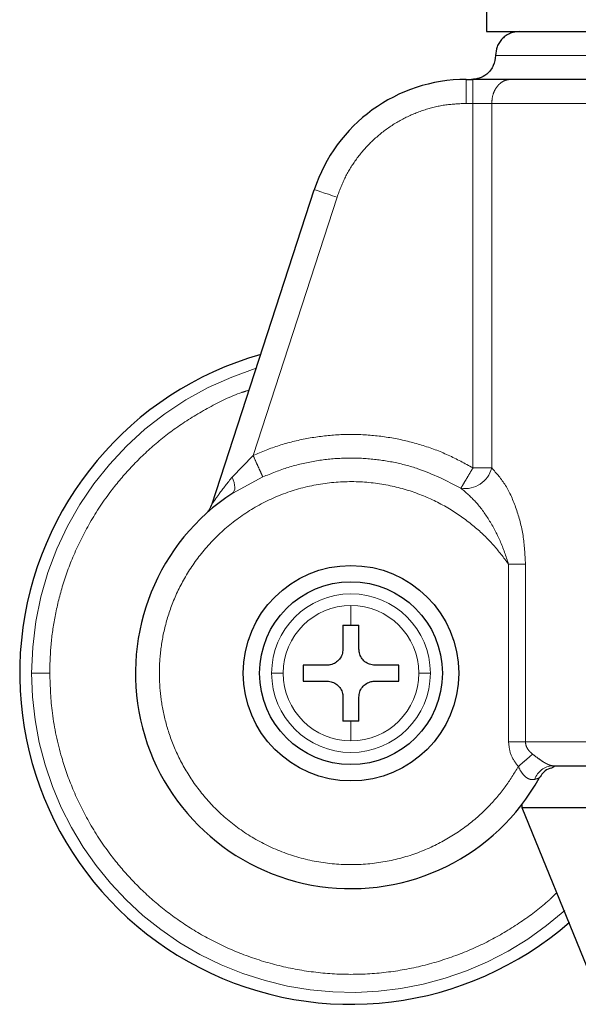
# Model space of a CAD drawing. Header units: millimetres. Extents: x 37 to 252, y 66 to 151.
# Tile 2 of 68: x 49.51 to 50.72, y 66.34 to 68.48. Entities that reach past the tile are written whole.
import ezdxf

# ---------------------------------------------------------------- set-up
doc = ezdxf.new("R2010")
doc.units = ezdxf.units.MM
doc.linetypes.add('PHANTOM', pattern=[12.7, 6.35, -1.27, 1.27, -1.27, 1.27, -1.27])

msp = doc.modelspace()

# ---------------------------------------------------------------- linework, layer by layer
at = {"color": 7, "linetype": 'Continuous', "lineweight": 25}
for p, q in [((50.5241, 68.5696), (50.5241, 68.458)), ((50.5241, 68.458), (52.1204, 68.458)), ((50.4795, 68.3539), (50.4943, 68.3539)), ((49.9275, 67.4312), (50.1494, 68.1141)), ((50.2118, 67.1671), (50.2292, 67.1671)), ((50.2118, 67.1671), (50.2118, 67.1151)), ((50.2292, 67.1671), (50.2465, 67.1671)), ((50.2465, 67.1151), (50.2465, 67.1671)), ((50.1771, 67.0804), (50.1251, 67.0804)), ((50.1251, 67.0804), (50.1251, 67.0457)), ((50.3333, 67.0804), (50.2812, 67.0804)), ((50.3333, 67.0457), (50.3333, 67.0804)), ((50.1251, 67.0457), (50.1771, 67.0457)), ((50.2812, 67.0457), (50.3333, 67.0457)), ((50.2118, 67.011), (50.2118, 66.9589)), ((50.2465, 66.9589), (50.2465, 67.011)), ((50.2292, 66.9589), (50.2118, 66.9589)), ((50.2465, 66.9589), (50.2292, 66.9589)), ((50.6016, 66.7705), (50.6016, 66.7789)), ((52.1377, 66.7705), (50.6016, 66.7705)), ((50.7426, 66.4235), (50.6016, 66.7705))]:
    msp.add_line(p, q, dxfattribs=at)
at = {"color": 8, "linetype": 'PHANTOM', "lineweight": 18}
for p, q in [((50.5432, 68.406), (51.3223, 68.406)), ((50.4795, 68.3019), (50.4795, 68.3539)), ((50.4943, 68.3539), (50.4943, 68.3019)), ((50.4943, 68.3019), (50.4795, 68.3019)), ((50.4943, 68.3019), (50.4943, 67.5093)), ((50.535, 68.3019), (50.4943, 68.3019)), ((50.535, 68.3019), (51.3723, 68.3019)), ((50.535, 67.5093), (50.535, 68.3019)), ((50.1989, 68.098), (50.0165, 67.5365)), ((49.9709, 67.4893), (50.0165, 67.5365)), ((50.535, 67.5093), (50.4943, 67.5093)), ((50.0375, 67.4897), (49.9721, 67.4546)), ((50.5716, 66.9138), (50.5716, 67.3)), ((50.6085, 67.3), (50.5716, 67.3)), ((50.6085, 66.9138), (50.6085, 67.3)), ((50.2292, 67.1671), (50.2292, 67.2104)), ((50.2292, 66.9157), (50.2292, 66.9589)), ((50.5716, 66.9138), (50.6085, 66.9138)), ((51.3223, 66.9138), (50.6085, 66.9138))]:
    msp.add_line(p, q, dxfattribs=at)
at = {"color": 8, "linetype": 'PHANTOM', "lineweight": 18, "flags": 128}
for points in [[(50.1494, 68.1141), (50.1504, 68.1138), (50.1532, 68.1129), (50.1578, 68.1114), (50.1639, 68.1094), (50.1714, 68.107), (50.18, 68.1042), (50.1893, 68.1012), (50.1989, 68.098)], [(49.9721, 67.4546), (49.9741, 67.4566), (49.9756, 67.4594), (49.9764, 67.4629), (49.9766, 67.4672), (49.9761, 67.472), (49.975, 67.4774), (49.9732, 67.4832), (49.9709, 67.4893)]]:
    msp.add_lwpolyline(points, dxfattribs=at)
at = {"color": 7, "linetype": 'Continuous', "lineweight": 25}
for radius in [0.2342, 0.1987]:
    msp.add_circle((50.2292, 67.063), radius, dxfattribs=at)
for centre, radius, start, end in [((50.4795, 68.0069), 0.347, 90, 162), ((50.2292, 67.063), 0.72, 105.8112, 311.2516), ((50.2292, 67.063), 0.4685, 123.2858, 330.8783)]:
    msp.add_arc(centre, radius, start, end, dxfattribs=at)
at = {"color": 8, "linetype": 'PHANTOM', "lineweight": 18}
for centre, radius, start, end in [((50.2292, 67.063), 0.6941, 107.2538, 180), ((50.4775, 67.5237), 0.0593, 260.8942, 345.8891), ((50.2292, 67.063), 0.1725, 0, 180), ((50.2292, 67.063), 0.1473, 90, 180), ((50.2292, 67.063), 0.1473, 0, 90), ((50.2292, 67.063), 0.6941, 180, 312.0009), ((50.2292, 67.063), 0.1725, 180, 0), ((50.2292, 67.063), 0.1473, 180, 270), ((50.2292, 67.063), 0.1473, 270, 0), ((50.6698, 66.8184), 0.0434, 92.9216, 161.4492)]:
    msp.add_arc(centre, radius, start, end, dxfattribs=at)
at = {"color": 7, "linetype": 'Continuous', "lineweight": 25}
for points, knots in [([(50.5953, 68.458), (50.5887, 68.4573), (50.5786, 68.4563), (50.5665, 68.4498), (50.5582, 68.443), (50.5515, 68.4347), (50.545, 68.4226), (50.5439, 68.4125), (50.5432, 68.406)], [0, 0, 0, 0, 0.239458, 0.36836, 0.500009, 0.631642, 0.760548, 1, 1, 1, 1]), ([(50.5432, 68.406), (50.5423, 68.3986), (50.5404, 68.3832), (50.5263, 68.3658), (50.5088, 68.3556), (50.4969, 68.3545), (50.4912, 68.3539)], [0, 0, 0, 0, 0.270269, 0.562432, 0.789739, 1, 1, 1, 1]), ([(50.5758, 68.3539), (50.5706, 68.3539), (50.5601, 68.3539), (50.5399, 68.3539), (50.5176, 68.3539), (50.502, 68.3539), (50.4943, 68.3539)], [0, 0, 0, 0, 0.246822, 0.500003, 0.753182, 1, 1, 1, 1]), ([(51.3697, 68.3539), (51.333, 68.3539), (51.2586, 68.3539), (51.1468, 68.3539), (51.036, 68.3539), (50.9285, 68.3539), (50.8266, 68.3539), (50.7328, 68.3539), (50.6479, 68.3539), (50.5996, 68.3539), (50.5758, 68.3539)], [0, 0, 0, 0, 0.121921, 0.246443, 0.372763, 0.5, 0.627238, 0.753557, 0.87808, 1, 1, 1, 1]), ([(49.9131, 67.4088), (49.9163, 67.4121), (49.9225, 67.4186), (49.9258, 67.427), (49.9275, 67.4312)], [0, 0, 0, 0, 0.500016, 1, 1, 1, 1]), ([(50.2118, 67.1151), (50.2114, 67.1112), (50.2107, 67.1034), (50.2047, 67.093), (50.196, 67.0852), (50.1862, 67.081), (50.1797, 67.0806), (50.1771, 67.0804)], [0, 0, 0, 0, 0.214183, 0.428395, 0.641871, 0.855052, 1, 1, 1, 1]), ([(50.2812, 67.0804), (50.2773, 67.0808), (50.2696, 67.0815), (50.2592, 67.0875), (50.2513, 67.0962), (50.2471, 67.106), (50.2467, 67.1125), (50.2465, 67.1151)], [0, 0, 0, 0, 0.214176, 0.428385, 0.641874, 0.855031, 1, 1, 1, 1]), ([(50.1771, 67.0457), (50.181, 67.0453), (50.1888, 67.0445), (50.1992, 67.0386), (50.207, 67.0298), (50.2112, 67.0201), (50.2116, 67.0136), (50.2118, 67.011)], [0, 0, 0, 0, 0.2141709, 0.4283719, 0.6418709, 0.8550307, 1, 1, 1, 1]), ([(50.2465, 67.011), (50.2469, 67.0149), (50.2477, 67.0226), (50.2536, 67.033), (50.2624, 67.0409), (50.2721, 67.0451), (50.2786, 67.0455), (50.2812, 67.0457)], [0, 0, 0, 0, 0.214181, 0.428391, 0.641874, 0.855042, 1, 1, 1, 1]), ([(50.6705, 66.86), (50.6705, 66.86), (50.6684, 66.8558), (50.6561, 66.8565), (50.6463, 66.8462), (50.641, 66.8387), (50.6384, 66.8351)], [0, 0, 0, 0, 0.000032, 0.337301, 0.674558, 1, 1, 1, 1]), ([(50.6676, 66.8618), (50.6975, 66.8618), (50.7576, 66.8618), (50.86, 66.8618), (50.9697, 66.8618), (51.0851, 66.8618), (51.2032, 66.8618), (51.2828, 66.8618), (51.3223, 66.8618)], [0, 0, 0, 0, 0.165108, 0.332427, 0.5009, 0.669156, 0.835866, 1, 1, 1, 1])]:
    msp.add_open_spline(points, degree=3, knots=knots, dxfattribs=at)
at = {"color": 8, "linetype": 'PHANTOM', "lineweight": 18}
for points, knots in [([(50.5758, 68.3539), (50.5706, 68.3532), (50.5628, 68.3521), (50.5533, 68.3457), (50.5468, 68.3389), (50.5415, 68.3306), (50.5364, 68.3185), (50.5356, 68.3084), (50.535, 68.3019)], [0, 0, 0, 0, 0.239458, 0.36836, 0.499998, 0.631641, 0.760548, 1, 1, 1, 1]), ([(50.4795, 68.3019), (50.4647, 68.3012), (50.4346, 68.2999), (50.3898, 68.2891), (50.3461, 68.2715), (50.3053, 68.2466), (50.2691, 68.2155), (50.2388, 68.1794), (50.2147, 68.1401), (50.2041, 68.1119), (50.1989, 68.098)], [0, 0, 0, 0, 0.119581, 0.24369, 0.37101, 0.500001, 0.628988, 0.75631, 0.880418, 1, 1, 1, 1]), ([(49.5744, 67.063), (49.5749, 67.0824), (49.5759, 67.1224), (49.5846, 67.1839), (49.6, 67.2491), (49.6242, 67.3175), (49.6588, 67.3881), (49.7008, 67.4523), (49.7481, 67.509), (49.7985, 67.558), (49.8562, 67.6031), (49.9211, 67.642), (49.9724, 67.6675), (50.0025, 67.6768), (50.0079, 67.6785)], [0, 0, 0, 0, 0.072427, 0.149648, 0.231581, 0.322606, 0.420389, 0.525041, 0.608657, 0.696189, 0.787384, 0.881872, 0.979169, 1, 1, 1, 1]), ([(50.0165, 67.5365), (50.0352, 67.5442), (50.073, 67.5597), (50.1332, 67.5743), (50.1955, 67.5823), (50.2588, 67.5825), (50.3217, 67.5751), (50.3826, 67.5601), (50.4408, 67.5387), (50.4766, 67.519), (50.4943, 67.5093)], [0, 0, 0, 0, 0.121853, 0.246365, 0.372713, 0.500001, 0.627287, 0.753636, 0.878146, 1, 1, 1, 1]), ([(50.0165, 67.5365), (50.0189, 67.5311), (50.0239, 67.52), (50.0305, 67.5053), (50.0356, 67.4941), (50.0369, 67.4911), (50.0375, 67.4897)], [0, 0, 0, 0, 0.2421428, 0.5000096, 0.7578644, 1, 1, 1, 1]), ([(50.4681, 67.4651), (50.4375, 67.4809), (50.3907, 67.5049), (50.3215, 67.5226), (50.2658, 67.5305), (50.2082, 67.5315), (50.15, 67.5252), (50.0924, 67.512), (50.0558, 67.4971), (50.0375, 67.4897)], [0, 0, 0, 0, 0.229362, 0.351091, 0.476636, 0.605235, 0.735995, 0.867932, 1, 1, 1, 1]), ([(50.4943, 67.5093), (50.4913, 67.5042), (50.4851, 67.4937), (50.4768, 67.4798), (50.4706, 67.4693), (50.4689, 67.4665), (50.4681, 67.4651)], [0, 0, 0, 0, 0.241857, 0.499605, 0.757569, 1, 1, 1, 1]), ([(50.535, 67.5093), (50.5456, 67.4975), (50.5668, 67.4737), (50.5896, 67.421), (50.6052, 67.3626), (50.6074, 67.321), (50.6085, 67.3)], [0, 0, 0, 0, 0.2458981, 0.4943402, 0.7459083, 1, 1, 1, 1]), ([(50.5716, 67.3), (50.561, 67.3142), (50.5389, 67.3437), (50.4969, 67.3837), (50.4463, 67.4204), (50.3863, 67.4507), (50.3183, 67.472), (50.2442, 67.4815), (50.1673, 67.4773), (50.0913, 67.4586), (50.0203, 67.4261), (49.9578, 67.3819), (49.9061, 67.329), (49.8663, 67.2711), (49.8383, 67.2113), (49.821, 67.1524), (49.8129, 67.0963), (49.8122, 67.0429), (49.8181, 66.9898), (49.8315, 66.9349), (49.8544, 66.8779), (49.888, 66.8211), (49.9331, 66.7673), (49.9896, 66.7197), (50.0561, 66.6817), (50.1298, 66.6561), (50.2072, 66.6448), (50.2843, 66.648), (50.3571, 66.6645), (50.4228, 66.6922), (50.4796, 66.7282), (50.5265, 66.7696), (50.5644, 66.8134), (50.5836, 66.845), (50.5928, 66.8601)], [0, 0, 0, 0, 0.024611, 0.051424, 0.080457, 0.111629, 0.144739, 0.17945, 0.21529, 0.251681, 0.287991, 0.323595, 0.357938, 0.390581, 0.421222, 0.449692, 0.47594, 0.500002, 0.524049, 0.550281, 0.578737, 0.609364, 0.641994, 0.676326, 0.711923, 0.74823, 0.784623, 0.820469, 0.855189, 0.888312, 0.919498, 0.948546, 0.975374, 1, 1, 1, 1]), ([(49.9275, 67.4312), (49.9276, 67.4313), (49.9277, 67.4315), (49.929, 67.4334), (49.9335, 67.4399), (49.9468, 67.4591), (49.961, 67.4769), (49.9709, 67.4893)], [0, 0, 0, 0, 0.044601, 0.09246, 0.197664, 0.444531, 1, 1, 1, 1]), ([(50.5716, 67.3), (50.5659, 67.3172), (50.5549, 67.3511), (50.5301, 67.3966), (50.5016, 67.4365), (50.4791, 67.4558), (50.4681, 67.4651)], [0, 0, 0, 0, 0.265012, 0.52128, 0.766879, 1, 1, 1, 1]), ([(49.535, 67.063), (49.5365, 67.063), (49.5396, 67.063), (49.5502, 67.063), (49.5624, 67.063), (49.5704, 67.063), (49.5744, 67.063)], [0, 0, 0, 0, 0.272474, 0.561852, 0.78751, 1, 1, 1, 1]), ([(50.6766, 66.586), (50.671, 66.5805), (50.6482, 66.5578), (50.6019, 66.5233), (50.5374, 66.4835), (50.4664, 66.451), (50.3904, 66.4267), (50.3107, 66.4116), (50.2292, 66.4065), (50.1476, 66.4116), (50.068, 66.4267), (49.9919, 66.451), (49.921, 66.4836), (49.8562, 66.5231), (49.7985, 66.5681), (49.7481, 66.617), (49.7008, 66.6738), (49.6588, 66.738), (49.6242, 66.8086), (49.5965, 66.8873), (49.5779, 66.9721), (49.5755, 67.034), (49.5744, 67.063)], [0, 0, 0, 0, 0.015431, 0.063526, 0.113358, 0.164672, 0.217157, 0.270453, 0.324163, 0.377873, 0.431169, 0.483654, 0.534968, 0.5848, 0.632895, 0.679058, 0.723157, 0.778355, 0.829925, 0.877924, 0.942724, 1, 1, 1, 1]), ([(50.0818, 67.063), (50.0787, 67.063), (50.0724, 67.063), (50.0627, 67.063), (50.0589, 67.063), (50.0566, 67.063)], [0, 0, 0, 0, 0.276695, 0.562557, 1, 1, 1, 1]), ([(50.4017, 67.063), (50.4004, 67.063), (50.3978, 67.063), (50.3895, 67.063), (50.3814, 67.063), (50.3765, 67.063)], [0, 0, 0, 0, 0.276679, 0.562557, 1, 1, 1, 1]), ([(50.5928, 66.8601), (50.5868, 66.8681), (50.5748, 66.8841), (50.5727, 66.9039), (50.5716, 66.9138)], [0, 0, 0, 0, 0.500875, 1, 1, 1, 1]), ([(50.6085, 66.9138), (50.6087, 66.9113), (50.6091, 66.9063), (50.6125, 66.8991), (50.6174, 66.8925), (50.6217, 66.8889), (50.6239, 66.887)], [0, 0, 0, 0, 0.228042, 0.467107, 0.723307, 1, 1, 1, 1]), ([(50.6239, 66.887), (50.622, 66.8853), (50.618, 66.8818), (50.6103, 66.8752), (50.6017, 66.8678), (50.5957, 66.8626), (50.5928, 66.8601)], [0, 0, 0, 0, 0.246728, 0.499999, 0.753266, 1, 1, 1, 1]), ([(50.6239, 66.887), (50.6283, 66.8836), (50.6365, 66.8772), (50.6474, 66.8699), (50.6551, 66.8657), (50.6601, 66.8634), (50.6644, 66.862), (50.6665, 66.8619), (50.6676, 66.8618)], [0, 0, 0, 0, 0.279015, 0.53099, 0.649389, 0.765756, 0.88161, 1, 1, 1, 1]), ([(50.6287, 66.8322), (50.6255, 66.8318), (50.6209, 66.8311), (50.6141, 66.8337), (50.6076, 66.838), (50.5996, 66.8467), (50.5951, 66.8555), (50.5928, 66.8601)], [0, 0, 0, 0, 0.2490025, 0.369444, 0.4886441, 0.7336614, 1, 1, 1, 1]), ([(50.6384, 66.8351), (50.6383, 66.835), (50.638, 66.8349), (50.6354, 66.8342), (50.6314, 66.833), (50.6287, 66.8322)], [0, 0, 0, 0, 0.243941, 0.491203, 1, 1, 1, 1])]:
    msp.add_open_spline(points, degree=3, knots=knots, dxfattribs=at)

doc.saveas('drawing.dxf')
